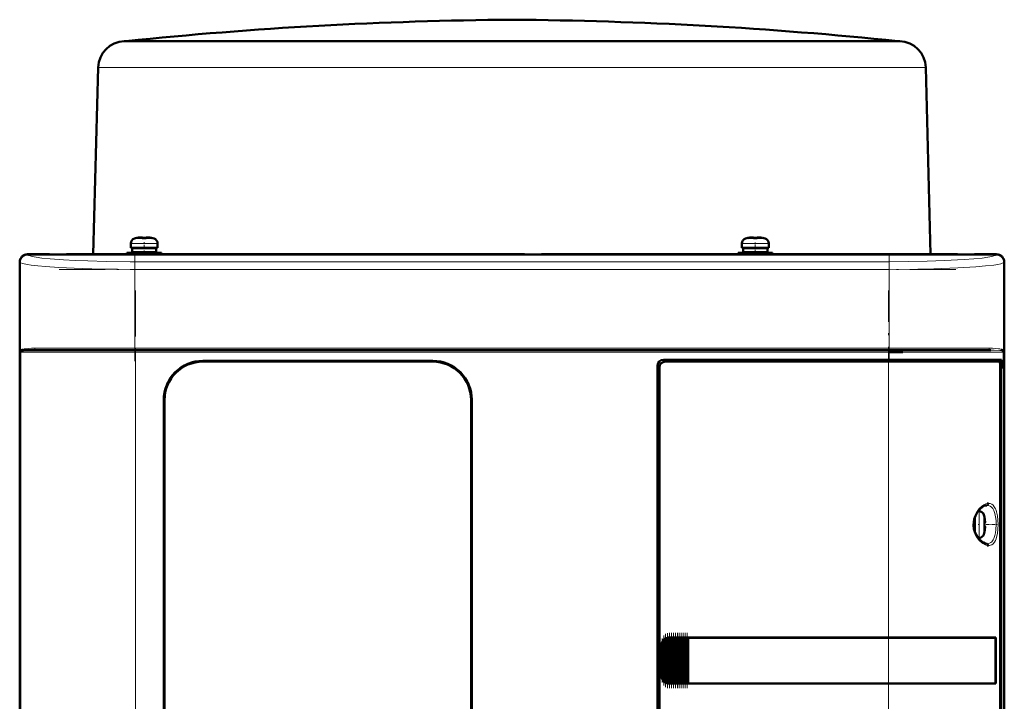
# Model space of a CAD drawing. Extents: x -1595 to 1972, y -1677 to 643.
# Tile 43 of 53: x 183 to 440, y 465 to 643. Entities that reach past the tile are written whole.
import ezdxf

# ---------------------------------------------------------------- set-up
doc = ezdxf.new("R2010")
doc.units = 0
doc.linetypes.add('DASHDOT', pattern=[18.5, 12, -3, 0.5, -3])

msp = doc.modelspace()

# ---------------------------------------------------------------- linework, layer by layer
at = {"color": 7, "lineweight": 50}
for p, q in [((210.56, 637.15), (210.35, 637.14)), ((210.81, 637.17), (210.56, 637.15)), ((210.81, 637.17), (311.56, 637.17)), ((210.81, 637.14), (229.2, 637.14)), ((229.2, 637.14), (236.84, 637.14)), ((236.84, 637.14), (300, 637.14)), ((311.56, 637.17), (359.86, 637.17)), ((323.11, 637.14), (393.92, 637.14)), ((359.86, 637.17), (412.3, 637.17)), ((393.92, 637.14), (399.18, 637.14)), ((399.18, 637.14), (412.31, 637.14)), ((412.3, 637.17), (412.55, 637.15)), ((412.55, 637.15), (412.76, 637.14)), ((203.56, 630.33), (202.28, 581.55)), ((419.55, 630.33), (420.83, 581.55)), ((214.63, 585.96), (214.8, 585.98)), ((212.07, 583.28), (212.07, 584.41)), ((213.65, 585.8), (213.64, 585.82)), ((215.07, 585.96), (215.07, 585.8)), ((216.07, 585.96), (216.07, 585.8)), ((217.5, 585.82), (217.49, 585.8)), ((219.07, 584.41), (219.07, 583.28)), ((371.57, 584.41), (371.57, 583.28)), ((373.14, 585.82), (373.15, 585.8)), ((374.57, 585.96), (374.57, 585.8)), ((375.57, 585.96), (375.57, 585.8)), ((376.99, 585.8), (377, 585.82)), ((378.57, 583.28), (378.57, 584.41)), ((185.07, 581.55), (190.86, 581.55)), ((438.04, 581.52), (185.09, 581.52)), ((190.86, 581.55), (190.87, 581.52)), ((190.86, 581.54), (195.27, 581.54)), ((195.26, 581.52), (195.27, 581.55)), ((195.27, 581.55), (314.86, 581.55)), ((215.57, 581.98), (211.07, 581.98)), ((211.07, 581.55), (211.07, 581.98)), ((212.07, 583.28), (215.57, 583.28)), ((215.57, 583.18), (212.42, 583.18)), ((212.42, 583.18), (212.42, 582.08)), ((215.57, 582.08), (212.42, 582.08)), ((213.57, 583.18), (213.57, 583.28)), ((213.57, 581.98), (213.57, 582.08)), ((219.07, 583.28), (215.57, 583.28)), ((215.57, 583.18), (218.72, 583.18)), ((215.57, 582.08), (218.72, 582.08)), ((215.57, 581.98), (220.07, 581.98)), ((217.57, 583.18), (217.57, 583.28)), ((217.57, 581.98), (217.57, 582.08)), ((218.72, 583.18), (218.72, 582.08)), ((220.07, 581.98), (220.07, 581.55)), ((314.86, 581.55), (314.87, 581.52)), ((314.86, 581.54), (319.27, 581.54)), ((319.26, 581.52), (319.27, 581.55)), ((319.27, 581.55), (427.86, 581.55)), ((370.57, 581.98), (375.07, 581.98)), ((370.57, 581.98), (370.57, 581.55)), ((371.57, 583.28), (375.07, 583.28)), ((371.92, 583.18), (375.07, 583.18)), ((371.92, 582.08), (371.92, 583.18)), ((375.07, 582.08), (371.92, 582.08)), ((373.07, 583.28), (373.07, 583.18)), ((373.07, 582.08), (373.07, 581.98)), ((375.07, 583.28), (378.57, 583.28)), ((378.22, 583.18), (375.07, 583.18)), ((378.22, 582.08), (375.07, 582.08)), ((379.57, 581.98), (375.07, 581.98)), ((377.07, 583.28), (377.07, 583.18)), ((377.07, 582.08), (377.07, 581.98)), ((378.22, 582.08), (378.22, 583.18)), ((379.57, 581.55), (379.57, 581.98)), ((427.86, 581.55), (427.87, 581.52)), ((427.86, 581.54), (432.27, 581.54)), ((432.26, 581.52), (432.27, 581.55)), ((432.27, 581.55), (438.07, 581.55)), ((183.07, 571.75), (183.07, 579.55)), ((183.09, 579.53), (183.09, 371.57)), ((440.04, 371.57), (440.04, 579.53)), ((440.07, 579.55), (440.07, 571.75)), ((183.07, 567.35), (183.07, 571.75)), ((183.09, 571.75), (183.07, 571.75)), ((440.07, 571.75), (440.04, 571.75)), ((440.06, 571.75), (440.06, 567.35)), ((183.07, 479.75), (183.07, 567.35)), ((183.07, 567.35), (183.09, 567.35)), ((440.04, 567.35), (440.07, 567.35)), ((440.07, 567.35), (440.07, 479.75)), ((213.28, 556.55), (186.61, 556.55)), ((409.85, 556.55), (213.28, 556.55)), ((429.95, 556.55), (409.85, 556.55)), ((410.03, 556.05), (413.57, 556.05)), ((436.53, 556.55), (429.95, 556.55)), ((439.62, 556.55), (439.68, 556.53)), ((439.73, 556.27), (439.68, 556.3)), ((439.73, 556.26), (439.69, 556.29)), ((230.87, 553.75), (290.87, 553.75)), ((290.87, 553.55), (230.87, 553.55)), ((351.07, 554.05), (409.85, 554.05)), ((409.85, 553.55), (351.56, 553.55)), ((439.34, 554.05), (409.85, 554.05)), ((409.85, 553.55), (438.78, 553.55)), ((439.04, 553.55), (438.79, 553.55)), ((439.04, 553.55), (438.86, 553.5)), ((439.02, 398.52), (439.02, 552.58)), ((439.04, 554.05), (439.04, 553.55)), ((439.34, 551.75), (439.34, 554.05)), ((349.57, 398.55), (349.57, 552.55)), ((350.07, 552.05), (350.07, 399.05)), ((439.02, 551.75), (439.34, 551.75)), ((439.02, 551.71), (439.14, 551.71)), ((439.34, 551.75), (439.14, 551.71)), ((439.14, 551.71), (439.14, 399.38)), ((220.67, 407.55), (220.67, 543.55)), ((220.87, 543.55), (220.87, 407.55)), ((300.87, 407.55), (300.87, 543.55)), ((301.07, 543.55), (301.07, 407.55)), ((433.25, 514.55), (433.46, 514.55)), ((432.23, 511.05), (432.23, 512.51)), ((432.33, 511.05), (432.33, 512.84)), ((434.86, 512.97), (434.88, 512.98)), ((435.01, 511.55), (434.86, 511.55)), ((432.23, 511.05), (432.23, 509.59)), ((432.33, 511.05), (432.33, 509.26)), ((435.01, 510.55), (434.86, 510.55)), ((434.88, 509.12), (434.86, 509.13)), ((433.46, 507.55), (433.25, 507.55)), ((350.94, 470.46), (350.94, 480.64)), ((351.08, 480.81), (351.23, 480.98)), ((351.45, 469.92), (351.45, 481.17)), ((351.59, 481.25), (351.74, 481.34)), ((351.96, 469.66), (351.96, 481.44)), ((352.1, 481.48), (352.25, 481.51)), ((352.47, 481.54), (352.61, 481.55)), ((352.47, 469.55), (352.47, 481.54)), ((352.64, 481.55), (352.57, 481.55)), ((352.64, 481.55), (352.61, 481.55)), ((352.64, 481.55), (352.76, 481.55)), ((352.98, 481.55), (352.76, 481.55)), ((352.98, 469.55), (352.98, 481.55)), ((353.12, 481.55), (352.98, 481.55)), ((353.12, 481.55), (353.19, 481.55)), ((353.19, 481.55), (353.27, 481.55)), ((353.49, 481.55), (353.27, 481.55)), ((353.49, 469.55), (353.49, 481.55)), ((353.63, 481.55), (353.49, 481.55)), ((353.63, 481.55), (353.7, 481.55)), ((353.7, 481.55), (353.78, 481.55)), ((354, 481.55), (353.78, 481.55)), ((354, 469.55), (354, 481.55)), ((354.14, 481.55), (354, 481.55)), ((354.14, 481.55), (354.21, 481.55)), ((354.21, 481.55), (354.29, 481.55)), ((354.51, 481.55), (354.29, 481.55)), ((354.51, 469.55), (354.51, 481.55)), ((354.65, 481.55), (354.51, 481.55)), ((354.65, 481.55), (354.72, 481.55)), ((354.72, 481.55), (354.8, 481.55)), ((355.02, 481.55), (354.8, 481.55)), ((355.02, 469.55), (355.02, 481.55)), ((355.16, 481.55), (355.02, 481.55)), ((355.16, 481.55), (355.23, 481.55)), ((355.23, 481.55), (355.31, 481.55)), ((355.53, 481.55), (355.31, 481.55)), ((355.53, 469.55), (355.53, 481.55)), ((355.67, 481.55), (355.53, 481.55)), ((355.67, 481.55), (355.74, 481.55)), ((355.74, 481.55), (355.82, 481.55)), ((356.04, 481.55), (355.82, 481.55)), ((356.04, 469.55), (356.04, 481.55)), ((356.18, 481.55), (356.04, 481.55)), ((356.18, 481.55), (356.25, 481.55)), ((356.25, 481.55), (356.33, 481.55)), ((356.55, 481.55), (356.33, 481.55)), ((356.55, 469.55), (356.55, 481.55)), ((356.69, 481.55), (356.55, 481.55)), ((356.69, 481.55), (356.76, 481.55)), ((356.76, 481.55), (356.84, 481.55)), ((357.06, 481.55), (356.84, 481.55)), ((357.06, 469.55), (357.06, 481.55)), ((357.19, 481.55), (357.06, 481.55)), ((357.19, 481.55), (357.27, 481.55)), ((357.27, 481.55), (357.35, 481.55)), ((357.52, 481.55), (357.35, 481.55)), ((357.52, 481.55), (357.52, 469.55)), ((357.57, 481.55), (357.52, 481.55)), ((357.57, 481.55), (409.85, 481.55)), ((357.59, 481.52), (357.57, 481.55)), ((357.59, 481.52), (409.85, 481.52)), ((357.59, 469.57), (357.59, 481.52)), ((357.59, 481.52), (409.85, 481.52)), ((437.83, 481.55), (409.85, 481.55)), ((411.61, 481.52), (409.9, 481.52)), ((412.53, 481.52), (411.94, 481.52)), ((412.6, 481.52), (412.53, 481.52)), ((415.59, 481.52), (415.51, 481.52)), ((421.37, 481.52), (415.59, 481.52)), ((437.83, 481.55), (437.53, 481.48)), ((437.79, 469.62), (437.79, 481.48)), ((437.83, 481.55), (437.83, 469.55)), ((183.07, 475.35), (183.07, 479.75)), ((183.09, 479.75), (183.07, 479.75)), ((350.57, 471.55), (350.57, 479.55)), ((440.07, 479.75), (440.04, 479.75)), ((440.06, 479.75), (440.06, 475.35)), ((183.07, 383.75), (183.07, 475.35)), ((183.07, 475.35), (183.09, 475.35)), ((440.04, 475.35), (440.07, 475.35)), ((440.07, 475.35), (440.07, 383.75)), ((351.23, 470.12), (351.08, 470.29)), ((351.74, 469.76), (351.59, 469.84)), ((352.25, 469.59), (352.1, 469.62)), ((352.61, 469.55), (352.47, 469.55)), ((352.64, 469.55), (352.57, 469.55)), ((352.61, 469.55), (352.64, 469.55)), ((352.64, 469.55), (352.76, 469.55)), ((352.98, 469.55), (352.76, 469.55)), ((353.12, 469.55), (352.98, 469.55)), ((353.12, 469.55), (353.19, 469.55)), ((353.19, 469.55), (353.27, 469.55)), ((353.49, 469.55), (353.27, 469.55)), ((353.63, 469.55), (353.49, 469.55)), ((353.63, 469.55), (353.7, 469.55)), ((353.7, 469.55), (353.78, 469.55)), ((354, 469.55), (353.78, 469.55)), ((354.14, 469.55), (354, 469.55)), ((354.14, 469.55), (354.21, 469.55)), ((354.21, 469.55), (354.29, 469.55)), ((354.51, 469.55), (354.29, 469.55)), ((354.65, 469.55), (354.51, 469.55)), ((354.65, 469.55), (354.72, 469.55)), ((354.72, 469.55), (354.8, 469.55)), ((355.02, 469.55), (354.8, 469.55)), ((355.16, 469.55), (355.02, 469.55)), ((355.16, 469.55), (355.23, 469.55)), ((355.23, 469.55), (355.31, 469.55)), ((355.53, 469.55), (355.31, 469.55)), ((355.67, 469.55), (355.53, 469.55)), ((355.67, 469.55), (355.74, 469.55)), ((355.74, 469.55), (355.82, 469.55)), ((356.04, 469.55), (355.82, 469.55)), ((356.18, 469.55), (356.04, 469.55)), ((356.18, 469.55), (356.25, 469.55)), ((356.25, 469.55), (356.33, 469.55)), ((356.55, 469.55), (356.33, 469.55)), ((356.69, 469.55), (356.55, 469.55)), ((356.69, 469.55), (356.76, 469.55)), ((356.76, 469.55), (356.84, 469.55)), ((357.06, 469.55), (356.84, 469.55)), ((357.19, 469.55), (357.06, 469.55)), ((357.19, 469.55), (357.27, 469.55)), ((357.27, 469.55), (357.35, 469.55)), ((357.52, 469.55), (357.35, 469.55)), ((357.52, 469.55), (357.57, 469.55)), ((357.57, 469.55), (357.59, 469.57)), ((409.85, 469.55), (357.57, 469.55)), ((357.59, 469.57), (409.85, 469.57)), ((437.83, 469.55), (409.85, 469.55)), ((412.36, 469.57), (412.53, 469.57)), ((415.29, 469.57), (415.59, 469.57)), ((415.59, 469.57), (416.32, 469.57)), ((418.48, 469.57), (421.37, 469.58)), ((421.37, 469.58), (421.69, 469.58)), ((437.83, 469.55), (437.53, 469.61))]:
    msp.add_line(p, q, dxfattribs=at)
at = {"color": 7, "lineweight": 18}
for p, q in [((210.81, 637.14), (210.35, 637.14)), ((321.39, 637.15), (210.56, 637.15)), ((359.98, 637.15), (321.39, 637.15)), ((323.11, 637.14), (321.43, 637.14)), ((412.55, 637.15), (359.98, 637.15)), ((412.76, 637.14), (412.31, 637.14)), ((203.81, 630.32), (224.25, 630.32)), ((224.25, 630.32), (299.7, 630.32)), ((323.41, 630.32), (398.87, 630.32)), ((398.87, 630.32), (419.3, 630.32)), ((215.54, 584.41), (212.07, 584.41)), ((213, 585.65), (215.55, 585.65)), ((215.54, 584.41), (215.57, 584.41)), ((215.55, 585.65), (215.57, 585.65)), ((215.57, 585.65), (218.14, 585.65)), ((215.57, 584.41), (219.07, 584.41)), ((375.07, 584.41), (371.57, 584.41)), ((375.07, 585.65), (372.5, 585.65)), ((375.09, 585.65), (375.07, 585.65)), ((375.1, 584.41), (375.07, 584.41)), ((377.64, 585.65), (375.09, 585.65)), ((378.57, 584.41), (375.1, 584.41)), ((185.09, 581.52), (185.17, 581.44)), ((437.96, 581.44), (438.04, 581.52)), ((183.18, 579.44), (183.09, 579.53)), ((183.18, 579.44), (183.18, 556.05)), ((410.03, 579.62), (213.1, 579.62)), ((213.1, 577.62), (213.1, 579.62)), ((410.03, 579.62), (410.03, 577.62)), ((440.04, 579.53), (439.95, 579.44)), ((439.95, 556.05), (439.95, 579.44)), ((213.1, 557.05), (213.1, 577.62)), ((410.03, 577.62), (213.1, 577.62)), ((410.03, 577.62), (410.03, 557.05)), ((183.18, 556.05), (183.35, 556.05)), ((183.35, 395.05), (183.35, 556.05)), ((183.35, 556.05), (213.28, 556.05)), ((183.45, 556.3), (183.4, 556.27)), ((213.1, 557.05), (187.04, 557.05)), ((213.1, 557.05), (410.03, 557.05)), ((213.1, 557.05), (213.1, 556.55)), ((213.28, 556.55), (213.28, 556.05)), ((409.85, 556.05), (213.28, 556.05)), ((213.28, 556.05), (213.28, 395.05)), ((409.85, 556.55), (409.85, 556.05)), ((409.85, 554.05), (409.85, 556.05)), ((409.85, 556.05), (430.29, 556.05)), ((430.47, 557.05), (410.03, 557.05)), ((410.03, 556.55), (410.03, 557.05)), ((430.29, 556.05), (439.78, 556.05)), ((436.09, 557.05), (430.47, 557.05)), ((439.95, 556.05), (439.78, 556.05)), ((439.78, 395.05), (439.78, 556.05)), ((295.07, 552.83), (295.07, 552.84)), ((409.85, 553.55), (409.85, 554.05)), ((409.85, 481.55), (409.85, 553.55)), ((433.46, 514.55), (433.46, 511.08)), ((434.71, 513.62), (434.71, 511.07)), ((433.46, 511.08), (433.46, 511.05)), ((433.46, 507.55), (433.46, 511.05)), ((434.71, 511.07), (434.71, 511.05)), ((434.71, 511.05), (434.71, 508.48)), ((351.08, 480.81), (351.08, 470.29)), ((351.23, 470.12), (351.23, 480.98)), ((351.59, 469.84), (351.59, 481.25)), ((351.74, 481.34), (351.74, 469.76)), ((352.1, 469.62), (352.1, 481.48)), ((352.25, 481.51), (352.25, 469.59)), ((352.61, 481.55), (352.61, 469.55)), ((352.76, 469.55), (352.76, 481.55)), ((353.12, 481.55), (353.12, 469.55)), ((353.27, 481.55), (353.27, 469.55)), ((353.63, 481.55), (353.63, 469.55)), ((353.78, 481.55), (353.78, 469.55)), ((354.14, 481.55), (354.14, 469.55)), ((354.29, 481.55), (354.29, 469.55)), ((354.65, 481.55), (354.65, 469.55)), ((354.8, 469.55), (354.8, 481.55)), ((355.16, 481.55), (355.16, 469.55)), ((355.31, 481.55), (355.31, 469.55)), ((355.67, 481.55), (355.67, 469.55)), ((355.82, 481.55), (355.82, 469.55)), ((356.18, 481.55), (356.18, 469.55)), ((356.33, 469.55), (356.33, 481.55)), ((356.69, 481.55), (356.69, 469.55)), ((356.84, 481.55), (356.84, 469.55)), ((357.19, 469.55), (357.19, 481.55)), ((357.35, 481.55), (357.35, 469.55)), ((409.85, 481.52), (409.85, 481.55)), ((409.85, 481.52), (409.85, 469.57)), ((350.57, 479.55), (350.62, 479.55)), ((350.62, 479.55), (350.62, 471.55)), ((350.79, 470.75), (350.79, 480.34)), ((350.62, 471.55), (350.57, 471.55)), ((409.85, 469.55), (409.85, 469.57)), ((409.85, 397.55), (409.85, 469.55))]:
    msp.add_line(p, q, dxfattribs=at)
at = {"color": 7, "linetype": 'DASHDOT', "lineweight": 18, "ltscale": 0.000839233}
msp.add_line((311.56, 637.17), (311.56, 637.14), dxfattribs=at)
at = {"color": 7, "linetype": 'DASHDOT', "lineweight": 18, "ltscale": 0.000942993}
msp.add_line((214.57, 585.95), (214.57, 585.99), dxfattribs=at)
at = {"color": 7, "linetype": 'DASHDOT', "lineweight": 18, "ltscale": 0.000744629}
msp.add_line((216.57, 585.95), (216.57, 585.98), dxfattribs=at)
at = {"color": 7, "linetype": 'DASHDOT', "lineweight": 18, "ltscale": 0.000761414}
msp.add_line((374.07, 585.98), (374.07, 585.95), dxfattribs=at)
at = {"color": 7, "linetype": 'DASHDOT', "lineweight": 18, "ltscale": 0.000958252}
msp.add_line((376.07, 585.99), (376.07, 585.95), dxfattribs=at)
at = {"color": 7, "linetype": 'DASHDOT', "lineweight": 18, "ltscale": 0.085722}
msp.add_line((215.57, 581.26), (215.57, 584.69), dxfattribs=at)
at = {"color": 7, "linetype": 'DASHDOT', "lineweight": 18, "ltscale": 0.072885}
msp.add_line((375.07, 581.73), (375.07, 584.65), dxfattribs=at)
at = {"color": 7, "linetype": 'DASHDOT', "lineweight": 18}
for p, q in [((213.1, 581.78), (213.1, 553.71)), ((410.03, 581.78), (410.03, 553.71)), ((193.41, 577.62), (429.72, 577.62)), ((213.28, 572.15), (213.28, 378.95)), ((409.85, 378.95), (409.85, 572.15)), ((429.72, 557.05), (193.41, 557.05)), ((429.51, 556.05), (193.62, 556.05))]:
    msp.add_line(p, q, dxfattribs=at)
at = {"color": 7, "linetype": 'DASHDOT', "lineweight": 18, "ltscale": 0.000366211}
msp.add_line((295.07, 552.83), (295.07, 552.84), dxfattribs=at)
at = {"color": 7, "linetype": 'DASHDOT', "lineweight": 18, "ltscale": 0.000941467}
msp.add_line((435.01, 512.05), (435.05, 512.05), dxfattribs=at)
at = {"color": 7, "linetype": 'DASHDOT', "lineweight": 18, "ltscale": 0.008936}
msp.add_line((432.01, 511.05), (432.36, 511.05), dxfattribs=at)
at = {"color": 7, "linetype": 'DASHDOT', "lineweight": 18, "ltscale": 0.006442}
msp.add_line((433.49, 511.05), (433.23, 511.05), dxfattribs=at)
at = {"color": 7, "linetype": 'DASHDOT', "lineweight": 18, "ltscale": 0.000793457}
msp.add_line((435.01, 510.05), (435.04, 510.05), dxfattribs=at)
at = {"color": 7, "linetype": 'DASHDOT', "lineweight": 18, "ltscale": 0.072147}
msp.add_line((435.3, 511.05), (438.19, 511.05), dxfattribs=at)
at = {"color": 7, "linetype": 'DASHDOT', "lineweight": 18, "ltscale": 0.287631}
msp.add_line((350.72, 469.8), (350.72, 481.3), dxfattribs=at)
at = {"color": 7, "linetype": 'DASHDOT', "lineweight": 18, "ltscale": 0.325664}
msp.add_line((351.16, 469.03), (351.16, 482.06), dxfattribs=at)
at = {"color": 7, "linetype": 'DASHDOT', "lineweight": 18, "ltscale": 0.347389}
msp.add_line((351.67, 468.6), (351.67, 482.5), dxfattribs=at)
at = {"color": 7, "linetype": 'DASHDOT', "lineweight": 18, "ltscale": 0.357764}
msp.add_line((352.18, 468.39), (352.18, 482.7), dxfattribs=at)
at = {"color": 7, "linetype": 'DASHDOT', "lineweight": 18, "ltscale": 0.359999}
for p, q in [((352.69, 468.35), (352.69, 482.75)), ((353.2, 468.35), (353.2, 482.75)), ((353.71, 468.35), (353.71, 482.75)), ((354.22, 468.35), (354.22, 482.75)), ((354.73, 468.35), (354.73, 482.75)), ((355.24, 468.35), (355.24, 482.75)), ((355.75, 468.35), (355.75, 482.75)), ((356.26, 468.35), (356.26, 482.75)), ((356.77, 468.35), (356.77, 482.75)), ((357.27, 468.35), (357.27, 482.75))]:
    msp.add_line(p, q, dxfattribs=at)
at = {"color": 7, "lineweight": 18}
for points in [[(323.41, 630.32), (311.56, 630.33), (299.7, 630.32)], [(185.17, 581.44), (185.46, 581.26), (185.82, 581.13), (186.32, 581), (187.4, 580.8), (188.85, 580.59), (190.98, 580.37), (194.51, 580.11), (197.55, 579.95), (200.87, 579.81), (205.63, 579.69), (211.86, 579.62), (213.1, 579.62)], [(410.03, 579.62), (415.03, 579.65), (419.92, 579.74), (424.49, 579.9), (429.55, 580.17), (432.15, 580.37), (434.28, 580.59), (435.74, 580.8), (436.82, 581), (437.32, 581.13), (437.67, 581.26), (437.96, 581.44)], [(213.1, 577.62), (208.61, 577.64), (204.19, 577.71), (197.32, 577.91), (193.32, 578.11), (189.77, 578.35), (187.76, 578.53), (186.05, 578.73), (185.06, 578.88), (184.26, 579.04), (183.76, 579.17), (183.4, 579.31), (183.18, 579.44)], [(439.95, 579.44), (439.78, 579.33), (439.52, 579.22), (439.15, 579.11), (438.34, 578.93), (437.29, 578.76), (435.18, 578.51), (432.61, 578.29), (427.95, 578.01), (421.68, 577.77), (417.48, 577.68), (410.03, 577.62)], [(184.62, 556.93), (185.31, 557), (186.12, 557.04), (187.04, 557.05)], [(436.09, 557.05), (437.01, 557.04), (437.82, 557), (438.52, 556.93)], [(439.68, 556.3), (439.47, 556.38), (439.29, 556.42), (438.86, 556.48), (437.45, 556.54), (436.53, 556.55)], [(433.52, 506.91), (433.07, 507.47), (432.7, 508.06), (432.49, 508.47), (432.16, 509.31), (431.97, 510.18), (431.9, 511.05), (431.97, 511.93), (432.1, 512.58), (432.31, 513.22), (432.71, 514.05), (432.95, 514.45), (433.52, 515.19)], [(433.52, 515.19), (434.07, 515.72), (434.7, 516.16), (435.27, 516.42), (435.62, 516.52)], [(435.54, 516.05), (435.98, 515.99), (436.38, 515.83), (436.73, 515.57), (437.05, 515.19), (437.33, 514.7)], [(435.98, 516.55), (436.39, 516.5), (436.78, 516.34), (437.14, 516.07), (437.46, 515.69), (437.74, 515.18)], [(437.33, 514.7), (437.61, 513.92), (437.8, 513.02), (437.91, 512.09), (437.95, 511.05)], [(437.74, 515.18), (437.9, 514.77), (438.04, 514.33), (438.25, 513.35), (438.38, 512.22), (438.42, 511.05)], [(437.95, 511.05), (437.88, 509.72), (437.77, 508.88), (437.61, 508.2), (437.44, 507.68), (437.33, 507.4)], [(438.42, 511.05), (438.38, 509.87), (438.25, 508.74), (438.04, 507.77), (437.91, 507.32), (437.74, 506.92)], [(435.62, 505.58), (435.03, 505.77), (434.48, 506.07), (434.07, 506.38), (433.52, 506.91)], [(437.33, 507.4), (437.16, 507.08), (436.98, 506.8), (436.77, 506.57), (436.55, 506.38), (436.17, 506.17), (435.76, 506.06), (435.54, 506.05)], [(437.74, 506.92), (437.47, 506.42), (437.14, 506.03), (436.77, 505.75), (436.48, 505.63), (436.18, 505.56), (435.98, 505.55)]]:
    msp.add_lwpolyline(points, dxfattribs=at)
at = {"color": 7, "lineweight": 50}
for points in [[(214.57, 585.96), (214.9, 585.98), (215.02, 585.98), (215.05, 585.97), (215.06, 585.96), (215.07, 585.96), (215.07, 585.96), (215.07, 585.96)], [(215.02, 585.98), (215.06, 585.97), (215.07, 585.96), (215.07, 585.96), (215.07, 585.96), (215.07, 585.96)], [(216.57, 585.96), (216.38, 585.97), (216.14, 585.98), (216.09, 585.97), (216.08, 585.96), (216.07, 585.96), (216.07, 585.96), (216.07, 585.96)], [(374.07, 585.96), (374.26, 585.97), (374.5, 585.98), (374.55, 585.97), (374.56, 585.96), (374.57, 585.96), (374.57, 585.96), (374.57, 585.96)], [(374.52, 585.97), (374.55, 585.97), (374.56, 585.96), (374.57, 585.96), (374.57, 585.96)], [(376.07, 585.96), (375.74, 585.98), (375.62, 585.98), (375.59, 585.97), (375.58, 585.96), (375.57, 585.96), (375.57, 585.96), (375.57, 585.96)], [(186.61, 556.55), (185.54, 556.54), (184.66, 556.51), (183.99, 556.44), (183.59, 556.36), (183.45, 556.3)], [(220.67, 543.55), (220.74, 544.72), (220.94, 545.87), (221.28, 546.99), (221.73, 548.07), (222.04, 548.64), (222.37, 549.19), (222.88, 549.89), (223.44, 550.54), (224.05, 551.14), (224.98, 551.87), (225.98, 552.49), (227.04, 552.99), (228.15, 553.37), (229.05, 553.58), (229.95, 553.71), (230.87, 553.75)], [(301.07, 543.55), (301, 544.72), (300.79, 545.87), (300.45, 546.99), (300, 548.07), (299.69, 548.64), (299.36, 549.19), (298.85, 549.89), (298.29, 550.54), (297.68, 551.14), (296.75, 551.87), (295.75, 552.49), (294.69, 552.99), (293.58, 553.37), (292.68, 553.58), (291.78, 553.71), (290.87, 553.75)], [(439.02, 552.58), (439, 553.02), (438.93, 553.37), (438.87, 553.49), (438.84, 553.52), (438.79, 553.55), (438.78, 553.55)], [(433.18, 507.63), (432.73, 508.35), (432.36, 509.17), (432.15, 509.93), (432.04, 510.85), (432.07, 511.65), (432.23, 512.48), (432.53, 513.33), (432.99, 514.18), (433.18, 514.46)], [(433.18, 514.46), (433.74, 515.11), (434.3, 515.58), (434.85, 515.89), (435.29, 516.03), (435.54, 516.05)], [(435.62, 516.52), (435.87, 516.55), (435.98, 516.55)], [(435.01, 512.05), (435.04, 511.72), (435.03, 511.6), (435.03, 511.56), (435.02, 511.55), (435.02, 511.55), (435.02, 511.55), (435.01, 511.55)], [(435.04, 511.76), (435.03, 511.58), (435.03, 511.56), (435.02, 511.55), (435.02, 511.55), (435.02, 511.55), (435.01, 511.55)], [(435.04, 510.33), (435.04, 510.48), (435.03, 510.53), (435.02, 510.54), (435.02, 510.55), (435.02, 510.55), (435.01, 510.55)], [(435.01, 510.05), (435.03, 510.24), (435.04, 510.48), (435.03, 510.53), (435.02, 510.54), (435.02, 510.55), (435.02, 510.55), (435.01, 510.55)], [(435.54, 506.05), (435.11, 506.12), (434.63, 506.32), (434.07, 506.69), (433.52, 507.22), (433.18, 507.63)], [(435.98, 505.55), (435.66, 505.57), (435.62, 505.58)], [(437.79, 481.48), (433.2, 481.51), (409.85, 481.52)], [(409.85, 469.57), (432.28, 469.59), (437.79, 469.62)]]:
    msp.add_lwpolyline(points, dxfattribs=at)
for centre, radius, start, end in [((319.73, -413.08), 1055.88, 90.44367, 95.92084), ((303.38, -413.08), 1055.88, 84.07916, 89.55633), ((210.56, 630.15), 7, 91.6966, 178.5003), ((412.55, 630.15), 7, 1.4997, 88.3034), ((216.13, 582.18), 3.8, 83.4188, 87.715), ((374.51, 582.18), 3.8, 92.2845, 96.5812), ((375.61, 581.94), 4.04, 83.5189, 86.8257), ((213.37, 584.41), 1.3, 106.6015, 180), ((215.57, 577.03), 9, 102.3778, 106.6015), ((215.57, 577.03), 8.99, 96.3893, 102.3497), ((215.57, 577.03), 8.99, 96.3893, 102.3497), ((215.57, 575.91), 9.9, 87.106, 92.8938), ((215.57, 575.92), 9.9, 87.1058, 92.8956), ((215.57, 577.02), 8.99, 77.6508, 83.6103), ((215.57, 577.03), 8.99, 77.6503, 83.6107), ((215.57, 577.03), 9, 73.3984, 77.6222), ((217.77, 584.41), 1.3, 0, 73.3984), ((372.87, 584.41), 1.3, 106.6015, 180), ((375.07, 577.03), 9, 102.3778, 106.6015), ((375.07, 577.03), 8.99, 96.3893, 102.3497), ((375.07, 577.02), 8.99, 96.3897, 102.3492), ((375.07, 575.92), 9.9, 87.1058, 92.8956), ((375.07, 575.91), 9.9, 87.106, 92.8938), ((375.07, 577.03), 8.99, 77.6503, 83.6107), ((375.07, 577.03), 8.99, 77.6503, 83.6107), ((375.07, 577.03), 9, 73.3984, 77.6222), ((377.27, 584.41), 1.3, 0, 73.3984), ((185.07, 579.55), 2, 90.0019, 179.9981), ((183.02, 556.54), 0.492, 330.2782, 0.6469), ((184.22, 555.69), 1.12, 108.2603, 129.6068), ((438.9, 555.67), 1.14, 50.524, 71.3952), ((439.5, 556.37), 0.22, 34.3264, 55.7856), ((440.11, 556.54), 0.49, 178.9383, 209.4129), ((440.11, 556.54), 0.491, 178.4725, 210.1378), ((440.17, 556.48), 0.489, 174.524, 206.2763), ((440.17, 556.48), 0.485, 178.4725, 205.4495), ((230.87, 543.55), 10.2, 89.9997, 180.0003), ((230.87, 543.55), 10, 90, 180), ((290.87, 543.55), 10.2, 359.9997, 90.0003), ((290.87, 543.55), 10, 0, 90), ((351.07, 552.55), 1.5, 90, 180), ((433.46, 513.25), 1.3, 16.6015, 90), ((426.08, 511.05), 9, 12.3778, 16.6016), ((426.08, 511.05), 8.99, 6.3893, 12.3497), ((426.08, 511.05), 8.99, 6.3893, 12.3497), ((424.97, 511.05), 9.9, 357.106, 2.8938), ((424.98, 511.05), 9.9, 357.1058, 2.8956), ((426.08, 511.05), 9, 343.3984, 347.6222), ((426.08, 511.05), 8.99, 347.6508, 353.6103), ((426.08, 511.05), 8.99, 347.6503, 353.6107), ((433.46, 508.85), 1.3, 270, 343.3985), ((352.7, 479.58), 2.06, 148.9704, 158.2673), ((352.57, 479.42), 2.04, 136.9534, 143.1617), ((352.61, 479.68), 1.89, 127.9225, 136.7729), ((352.69, 479.18), 2.35, 118.0492, 122.0459), ((352.58, 479.78), 1.77, 110.7187, 118.3943), ((352.7, 479), 2.55, 103.6061, 106.9099), ((352.61, 479.84), 1.71, 94.6829, 101.9834), ((418.95, -7128.96), 7610.48, 89.911285, 89.981827), ((352.73, 479.5), 2.11, 167.8164, 178.6977), ((353.01, 479.44), 2.4, 157.7787, 167.7127), ((352.7, 471.59), 2.09, 181.2162, 192.2147), ((353.09, 471.69), 2.48, 192.5876, 202.176), ((352.7, 471.52), 2.06, 201.7327, 211.0296), ((352.57, 471.68), 2.04, 216.8383, 223.0466), ((352.61, 471.42), 1.89, 223.2271, 232.0775), ((352.69, 471.91), 2.35, 237.9541, 241.9508), ((352.58, 471.32), 1.77, 241.6057, 249.2813), ((352.7, 472.1), 2.55, 253.0901, 256.3939), ((352.61, 471.26), 1.71, 258.0166, 265.3171)]:
    msp.add_arc(centre, radius, start, end, dxfattribs=at)
at = {"color": 7, "lineweight": 18}
for centre, radius, start, end in [((311.27, -17697.89), 18335.03, 89.968249, 90.035212), ((203.81, 635.61), 5.28, 267.2593, 269.9968), ((419.3, 635.57), 5.24, 269.9866, 272.7471), ((185.18, 579.43), 2.01, 90.341, 179.659), ((184.51, 555.53), 1.43, 137.7644, 158.739), ((184.11, 555.32), 1.19, 126.659, 141.9489), ((182.96, 556.48), 0.486, 334.3281, 1.2269), ((183.89, 556.1), 0.585, 130.7903, 138.8144), ((185.08, 553.25), 3.7, 97.2626, 109.1432), ((186.6, 556.95), 0.407, 270.9608, 320.191), ((186.5, 557.04), 0.541, 319.8755, 0.6368), ((436.63, 557.04), 0.538, 179.5454, 220.6147), ((436.54, 556.96), 0.416, 220.3259, 268.918), ((438.07, 553.3), 3.65, 70.88, 82.9053), ((438.62, 555.53), 1.43, 21.2608, 42.2353), ((439.02, 555.32), 1.19, 38.0507, 53.3418), ((435.41, 516.55), 0.564, 339.2624, 0.1049), ((435.41, 505.55), 0.564, 359.8915, 20.7338)]:
    msp.add_arc(centre, radius, start, end, dxfattribs=at)
at = {"color": 7, "lineweight": 50}
for centre, major_axis, ratio, start_param, end_param in [((185.1, 579.52), (1.42, -1.42), 0.995146, 2.358627, 3.924558), ((438.03, 579.52), (1.42, 1.42), 0.995146, 5.50022, 7.06615), ((438.07, 579.55), (-1.41, 1.41), 0.999973, 3.927005, 5.497773), ((351.57, 552.05), (1.06, -1.06), 0.997265, 2.357564, 3.925621), ((351.57, 552.05), (1.06, -1.06), 0.997265, 2.357564, 3.925621), ((352.57, 479.55), (-2.01, 0), 0.996195, 4.712389, 6.283185), ((352.57, 471.55), (2.01, 0), 0.996195, 3.141593, 4.712389)]:
    msp.add_ellipse(centre, major_axis=major_axis, ratio=ratio, start_param=start_param, end_param=end_param, dxfattribs=at)
at = {"color": 7, "lineweight": 18}
for centre, major_axis, ratio, start_param, end_param in [((437.96, 579.44), (1.41, -1.41), 0.995146, 0.787831, 2.353761), ((183.85, 556.05), (0, -0.5), 0.997564, 4.254214, 4.712389), ((439.28, 556.05), (0, 0.5), 0.997564, 4.712389, 5.170556), ((435.54, 516.55), (0, -0.5), 0.870878, 6.283066, 7.441147), ((435.54, 505.55), (0, -0.5), 0.870879, 1.983681, 3.141672)]:
    msp.add_ellipse(centre, major_axis=major_axis, ratio=ratio, start_param=start_param, end_param=end_param, dxfattribs=at)

doc.saveas('drawing.dxf')
